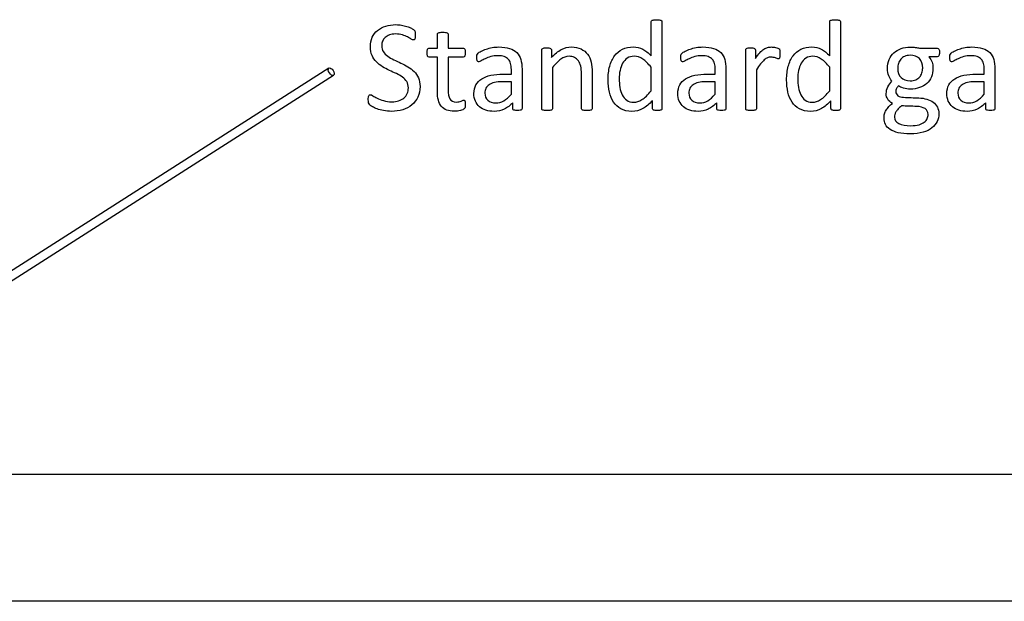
# Model space of a CAD drawing. Header units: inches. Extents: x 0 to 23760, y -13 to 16800.
# Tile 97 of 217: x 4575 to 5739, y 14473 to 15161. Entities that reach past the tile are written whole.
import ezdxf

# ---------------------------------------------------------------- set-up
doc = ezdxf.new("R2010")
doc.units = ezdxf.units.IN
doc.layers.add('254', color=7, linetype='Continuous', true_color=0xffffff)

msp = doc.modelspace()

# ---------------------------------------------------------------- linework, layer by layer
at = {"layer": '254', "color": 2, "linetype": 'Continuous', "lineweight": 25}
for p, q in [((4940.474, 15103.447), (4073.834, 14550.175)), ((4079.215, 14541.746), (4945.855, 15095.018)), ((7397.498, 14623.353), (4240.254, 14623.353)), ((7397.498, 14473.352), (4308.064, 14473.352))]:
    msp.add_line(p, q, dxfattribs=at)
msp.add_ellipse((4943.165, 15099.233), major_axis=(2.691, -4.214), ratio=0.51560685, dxfattribs=at)
for points, knots in [([(4991.385, 15118.327), (4990.058, 15121.212), (4989.424, 15124.703), (4989.424, 15132.897), (4990.15, 15136.601), (4993.203, 15143.111), (4995.323, 15145.835), (5000.676, 15150.266), (5003.878, 15151.939), (5011.322, 15154.248), (5015.332, 15154.825), (5021.853, 15154.825), (5024.074, 15154.618), (5028.546, 15153.873), (5030.624, 15153.353), (5032.615, 15152.718)], [0, 0, 0, 0, 0.16145588, 0.16145588, 0.32752479, 0.32752479, 0.49415622, 0.49415622, 0.66166902, 0.66166902, 0.82918181, 0.82918181, 0.91405496, 0.91405496, 1, 1, 1, 1]), ([(5032.615, 15152.718), (5034.576, 15152.055), (5036.343, 15151.374), (5039.424, 15149.747), (5040.433, 15149.112), (5041.414, 15148.131), (5041.732, 15147.756), (5041.876, 15147.467)], [0, 0, 0, 0, 0.33660186, 0.33660186, 0.66830093, 0.66830093, 1, 1, 1, 1]), ([(5321.276, 15117.981), (5321.276, 15131.387), (5321.276, 15144.794), (5321.276, 15158.575), (5321.362, 15158.922), (5321.564, 15159.239)], [0, 0, 0, 0, 0.97278437, 0.97278437, 1, 1, 1, 1]), ([(5322.603, 15160.018), (5323.094, 15160.191), (5323.758, 15160.36), (5325.344, 15160.595), (5326.354, 15160.682), (5328.864, 15160.682), (5329.931, 15160.591), (5331.576, 15160.364), (5332.211, 15160.191), (5333.134, 15159.845), (5333.48, 15159.585), (5333.711, 15159.239)], [0, 0, 0, 0, 0.20013914, 0.20013914, 0.393276, 0.393276, 0.59090441, 0.59090441, 0.7954522, 0.7954522, 1, 1, 1, 1]), ([(5333.711, 15159.239), (5333.942, 15158.922), (5334.057, 15158.575), (5334.057, 15124.049), (5334.057, 15089.899), (5334.057, 15055.315), (5333.971, 15054.969), (5333.797, 15054.652)], [0, 0, 0, 0, 0.01072902, 0.01072902, 0.98762036, 0.98762036, 1, 1, 1, 1]), ([(5532.297, 15117.981), (5532.297, 15131.387), (5532.297, 15144.794), (5532.297, 15158.575), (5532.384, 15158.922), (5532.586, 15159.239)], [0, 0, 0, 0, 0.97278437, 0.97278437, 1, 1, 1, 1]), ([(5533.624, 15160.018), (5534.115, 15160.191), (5534.779, 15160.36), (5536.365, 15160.595), (5537.375, 15160.682), (5539.885, 15160.682), (5540.952, 15160.591), (5542.597, 15160.364), (5543.232, 15160.191), (5544.155, 15159.845), (5544.501, 15159.585), (5544.732, 15159.239)], [0, 0, 0, 0, 0.20013914, 0.20013914, 0.393276, 0.393276, 0.59090441, 0.59090441, 0.7954522, 0.7954522, 1, 1, 1, 1]), ([(5544.732, 15159.239), (5544.963, 15158.922), (5545.079, 15158.575), (5545.079, 15124.049), (5545.079, 15089.899), (5545.079, 15055.315), (5544.992, 15054.969), (5544.819, 15054.652)], [0, 0, 0, 0, 0.01072902, 0.01072902, 0.98762036, 0.98762036, 1, 1, 1, 1]), ([(5006.879, 15139.735), (5005.552, 15138.523), (5004.552, 15137.048), (5003.215, 15133.676), (5002.868, 15131.888), (5002.868, 15127.214), (5003.545, 15124.827), (5006.071, 15120.808), (5007.806, 15119.054), (5012.043, 15115.961), (5014.467, 15114.577), (5017.179, 15113.278)], [0, 0, 0, 0, 0.15780771, 0.15780771, 0.31329619, 0.31329619, 0.53946126, 0.53946126, 0.76796137, 0.76796137, 1, 1, 1, 1]), ([(5041.472, 15137.081), (5041.184, 15136.85), (5040.866, 15136.735), (5039.943, 15136.735), (5039.048, 15137.11), (5036.625, 15138.552), (5035.159, 15139.372), (5031.662, 15141.149), (5029.611, 15141.948), (5024.853, 15143.457), (5022.17, 15143.832), (5016.429, 15143.832), (5014.005, 15143.457), (5009.908, 15141.957), (5008.206, 15140.976), (5006.879, 15139.735)], [0, 0, 0, 0, 0.10418305, 0.10418305, 0.25645059, 0.25645059, 0.40871812, 0.40871812, 0.56299221, 0.56299221, 0.71557459, 0.71557459, 0.8577873, 0.8577873, 1, 1, 1, 1]), ([(5042.511, 15144.813), (5042.54, 15144.207), (5042.568, 15143.399), (5042.568, 15141.524), (5042.54, 15140.687), (5042.453, 15139.966)], [0, 0, 0, 0, 0.50769231, 0.50769231, 1, 1, 1, 1]), ([(5068.65, 15126.983), (5068.65, 15132.465), (5068.65, 15137.946), (5068.65, 15143.803), (5068.737, 15144.121), (5068.91, 15144.438)], [0, 0, 0, 0, 0.93596059, 0.93596059, 1, 1, 1, 1]), ([(5068.91, 15144.438), (5069.112, 15144.755), (5069.429, 15145.015), (5070.41, 15145.477), (5071.074, 15145.65), (5071.882, 15145.736)], [0, 0, 0, 0, 0.5, 0.5, 1, 1, 1, 1]), ([(5071.882, 15145.736), (5072.69, 15145.852), (5073.728, 15145.909), (5076.238, 15145.909), (5077.306, 15145.852), (5078.114, 15145.736)], [0, 0, 0, 0, 0.49425287, 0.49425287, 1, 1, 1, 1]), ([(5078.114, 15145.736), (5078.922, 15145.65), (5079.585, 15145.477), (5080.508, 15145.015), (5080.826, 15144.755), (5081.23, 15144.121), (5081.345, 15143.803), (5081.345, 15137.946), (5081.345, 15132.465), (5081.345, 15126.983)], [0, 0, 0, 0, 0.05676856, 0.05676856, 0.11353712, 0.11353712, 0.17030568, 0.17030568, 1, 1, 1, 1]), ([(5057.918, 15126.694), (5058.264, 15126.896), (5058.61, 15126.983), (5062.245, 15126.983), (5065.448, 15126.983), (5068.65, 15126.983)], [0, 0, 0, 0, 0.11904762, 0.11904762, 1, 1, 1, 1]), ([(5081.345, 15126.983), (5087.269, 15126.983), (5093.194, 15126.983), (5099.522, 15126.983), (5099.897, 15126.896), (5100.185, 15126.694)], [0, 0, 0, 0, 0.93617021, 0.93617021, 1, 1, 1, 1]), ([(5116.746, 15121.039), (5117.439, 15121.732), (5118.644, 15122.523), (5122.026, 15124.3), (5123.988, 15125.107), (5128.373, 15126.608), (5130.798, 15127.208), (5136.019, 15128.195), (5138.673, 15128.425), (5146.319, 15128.425), (5150.531, 15127.877), (5157.514, 15125.627), (5160.341, 15123.953), (5162.505, 15121.789)], [0, 0, 0, 0, 0.12819717, 0.12819717, 0.25811676, 0.25811676, 0.38803636, 0.38803636, 0.51657666, 0.51657666, 0.75828833, 0.75828833, 1, 1, 1, 1]), ([(5192.193, 15126.002), (5192.338, 15126.29), (5192.655, 15126.55), (5193.578, 15127.012), (5194.155, 15127.156), (5195.598, 15127.329), (5196.55, 15127.358), (5198.858, 15127.358), (5199.81, 15127.326), (5201.282, 15127.156), (5201.859, 15127.012), (5202.263, 15126.781)], [0, 0, 0, 0, 0.20243087, 0.20243087, 0.40486175, 0.40486175, 0.60729262, 0.60729262, 0.79984882, 0.79984882, 1, 1, 1, 1]), ([(5203.417, 15115.817), (5207.312, 15120.174), (5211.2, 15123.388), (5218.968, 15127.416), (5222.863, 15128.425), (5231.432, 15128.425), (5235.327, 15127.646), (5241.616, 15124.53), (5244.179, 15122.421), (5248.079, 15117.202), (5249.491, 15114.15), (5251.166, 15107.104), (5251.599, 15102.892), (5251.599, 15083.907), (5251.599, 15069.828), (5251.599, 15055.315), (5251.484, 15054.969), (5251.282, 15054.709)], [0, 0, 0, 0, 0.09761339, 0.09761339, 0.19579953, 0.19579953, 0.31046947, 0.31046947, 0.42513941, 0.42513941, 0.54123961, 0.54123961, 0.65712262, 0.65712262, 0.98977503, 0.98977503, 1, 1, 1, 1]), ([(5322.747, 15064.894), (5319.112, 15060.941), (5315.32, 15057.876), (5307.485, 15053.44), (5303.186, 15052.343), (5293.434, 15052.343), (5289.112, 15053.334), (5281.922, 15057.277), (5279.015, 15059.965), (5274.536, 15066.683), (5272.899, 15070.602), (5270.872, 15079.695), (5270.353, 15084.484), (5270.353, 15095.448), (5271.014, 15100.836), (5273.555, 15110.422), (5275.459, 15114.519), (5280.48, 15121.27), (5283.596, 15123.896), (5291.039, 15127.531), (5295.338, 15128.425), (5304.253, 15128.425), (5307.941, 15127.549), (5314.669, 15124.011), (5317.987, 15121.414), (5321.276, 15117.981)], [0, 0, 0, 0, 0.07367808, 0.07367808, 0.14758801, 0.14758801, 0.22788521, 0.22788521, 0.30741859, 0.30741859, 0.38774398, 0.38774398, 0.46747682, 0.46747682, 0.56187317, 0.56187317, 0.65612741, 0.65612741, 0.75038165, 0.75038165, 0.84463589, 0.84463589, 0.92271632, 0.92271632, 1, 1, 1, 1]), ([(5357.773, 15121.039), (5358.466, 15121.732), (5359.671, 15122.523), (5363.053, 15124.3), (5365.015, 15125.107), (5369.4, 15126.608), (5371.825, 15127.208), (5377.046, 15128.195), (5379.701, 15128.425), (5387.346, 15128.425), (5391.559, 15127.877), (5398.541, 15125.627), (5401.368, 15123.953), (5403.532, 15121.789)], [0, 0, 0, 0, 0.12819717, 0.12819717, 0.25811676, 0.25811676, 0.38803636, 0.38803636, 0.51657666, 0.51657666, 0.75828833, 0.75828833, 1, 1, 1, 1]), ([(5433.22, 15126.002), (5433.365, 15126.29), (5433.682, 15126.55), (5434.605, 15127.012), (5435.182, 15127.156), (5436.625, 15127.329), (5437.577, 15127.358), (5439.885, 15127.358), (5440.837, 15127.326), (5442.309, 15127.156), (5442.886, 15127.012), (5443.29, 15126.781)], [0, 0, 0, 0, 0.20243087, 0.20243087, 0.40486175, 0.40486175, 0.60729262, 0.60729262, 0.79984882, 0.79984882, 1, 1, 1, 1]), ([(5458.956, 15127.848), (5460.428, 15128.252), (5461.899, 15128.425), (5464.034, 15128.425), (5464.813, 15128.396), (5465.65, 15128.31)], [0, 0, 0, 0, 0.68918919, 0.68918919, 1, 1, 1, 1]), ([(5465.65, 15128.31), (5466.486, 15128.252), (5467.381, 15128.108), (5469.227, 15127.704), (5470.064, 15127.473), (5470.814, 15127.214)], [0, 0, 0, 0, 0.5, 0.5, 1, 1, 1, 1]), ([(5533.769, 15064.894), (5530.133, 15060.941), (5526.341, 15057.876), (5518.506, 15053.44), (5514.207, 15052.343), (5504.455, 15052.343), (5500.133, 15053.334), (5492.943, 15057.277), (5490.036, 15059.965), (5485.557, 15066.683), (5483.92, 15070.602), (5481.893, 15079.695), (5481.374, 15084.484), (5481.374, 15095.448), (5482.036, 15100.836), (5484.576, 15110.422), (5486.481, 15114.519), (5491.501, 15121.27), (5494.617, 15123.896), (5502.061, 15127.531), (5506.36, 15128.425), (5515.275, 15128.425), (5518.962, 15127.549), (5525.69, 15124.011), (5529.008, 15121.414), (5532.297, 15117.981)], [0, 0, 0, 0, 0.07367808, 0.07367808, 0.14758801, 0.14758801, 0.22788521, 0.22788521, 0.30741859, 0.30741859, 0.38774398, 0.38774398, 0.46747682, 0.46747682, 0.56187317, 0.56187317, 0.65612741, 0.65612741, 0.75038165, 0.75038165, 0.84463589, 0.84463589, 0.92271632, 0.92271632, 1, 1, 1, 1]), ([(5602.638, 15113.653), (5603.965, 15116.798), (5605.825, 15119.409), (5610.514, 15123.751), (5613.367, 15125.405), (5619.978, 15127.704), (5623.584, 15128.281), (5629.585, 15128.281), (5631.547, 15128.166), (5635.182, 15127.704), (5636.885, 15127.387), (5638.471, 15126.983)], [0, 0, 0, 0, 0.2452643, 0.2452643, 0.48890455, 0.48890455, 0.73444863, 0.73444863, 0.86722431, 0.86722431, 1, 1, 1, 1]), ([(5638.471, 15126.983), (5645.454, 15126.983), (5652.436, 15126.983), (5660.283, 15126.983), (5660.918, 15126.55), (5661.38, 15125.713)], [0, 0, 0, 0, 0.88970588, 0.88970588, 1, 1, 1, 1]), ([(5675.69, 15121.039), (5676.383, 15121.732), (5677.588, 15122.523), (5680.97, 15124.3), (5682.932, 15125.107), (5687.317, 15126.608), (5689.742, 15127.208), (5694.963, 15128.195), (5697.617, 15128.425), (5705.263, 15128.425), (5709.476, 15127.877), (5716.458, 15125.627), (5719.285, 15123.953), (5721.449, 15121.789)], [0, 0, 0, 0, 0.12819717, 0.12819717, 0.25811676, 0.25811676, 0.38803636, 0.38803636, 0.51657666, 0.51657666, 0.75828833, 0.75828833, 1, 1, 1, 1]), ([(5020.151, 15096.919), (5017.467, 15098.189), (5014.704, 15099.471), (5009.072, 15102.084), (5006.289, 15103.505), (5000.993, 15106.729), (4998.598, 15108.575), (4994.386, 15112.903), (4992.684, 15115.413), (4991.385, 15118.327)], [0, 0, 0, 0, 0.25171863, 0.25171863, 0.50034698, 0.50034698, 0.75017349, 0.75017349, 1, 1, 1, 1]), ([(5068.65, 15116.423), (5065.419, 15116.423), (5062.188, 15116.423), (5058.177, 15116.423), (5057.571, 15116.856), (5056.648, 15118.471), (5056.417, 15119.828), (5056.417, 15122.655), (5056.475, 15123.463), (5056.619, 15124.126)], [0, 0, 0, 0, 0.62103622, 0.62103622, 0.7707503, 0.7707503, 0.92046439, 0.92046439, 1, 1, 1, 1]), ([(5069.776, 15065.557), (5069.025, 15068.5), (5068.65, 15071.963), (5068.65, 15089.456), (5068.65, 15102.94), (5068.65, 15116.423)], [0, 0, 0, 0, 0.22924684, 0.22924684, 1, 1, 1, 1]), ([(5101.512, 15124.126), (5101.599, 15123.463), (5101.657, 15122.655), (5101.657, 15119.828), (5101.426, 15118.471), (5100.503, 15116.856), (5099.897, 15116.423), (5093.194, 15116.423), (5087.269, 15116.423), (5081.345, 15116.423)], [0, 0, 0, 0, 0.05241122, 0.05241122, 0.15106764, 0.15106764, 0.24972405, 0.24972405, 1, 1, 1, 1]), ([(5081.345, 15116.423), (5081.345, 15103.555), (5081.345, 15090.687), (5081.345, 15073.059), (5082.025, 15069.445), (5084.865, 15064.577), (5087.404, 15063.365), (5092.222, 15063.365), (5093.261, 15063.48), (5095.107, 15063.942), (5095.944, 15064.173), (5096.665, 15064.432)], [0, 0, 0, 0, 0.50625479, 0.50625479, 0.69354636, 0.69354636, 0.87918655, 0.87918655, 0.93959327, 0.93959327, 1, 1, 1, 1]), ([(5116.631, 15111.287), (5116.342, 15111.489), (5116.054, 15111.807), (5115.592, 15112.615), (5115.443, 15113.133), (5115.217, 15114.432), (5115.188, 15115.125), (5115.188, 15117.173), (5115.275, 15118.183), (5115.621, 15119.683), (5116.054, 15120.376), (5116.746, 15121.039)], [0, 0, 0, 0, 0.15511578, 0.15511578, 0.31023157, 0.31023157, 0.4721772, 0.4721772, 0.7360886, 0.7360886, 1, 1, 1, 1]), ([(5155.177, 15108.893), (5154.628, 15110.941), (5153.706, 15112.645), (5151.195, 15115.384), (5149.576, 15116.385), (5145.569, 15117.779), (5143.117, 15118.125), (5137.058, 15118.125), (5134.265, 15117.731), (5129.268, 15116.279), (5127.104, 15115.442), (5123.353, 15113.653), (5121.795, 15112.845), (5119.256, 15111.345), (5118.333, 15110.97), (5117.294, 15110.97), (5116.948, 15111.085), (5116.631, 15111.287)], [0, 0, 0, 0, 0.12477928, 0.12477928, 0.25232602, 0.25232602, 0.37824357, 0.37824357, 0.51156803, 0.51156803, 0.64306895, 0.64306895, 0.77456986, 0.77456986, 0.90607078, 0.90607078, 1, 1, 1, 1]), ([(5162.505, 15121.789), (5164.64, 15119.597), (5166.198, 15116.885), (5168.16, 15110.422), (5168.65, 15106.671), (5168.65, 15086.802), (5168.65, 15071.232), (5168.65, 15055.055), (5168.448, 15054.594), (5168.044, 15054.276)], [0, 0, 0, 0, 0.17352484, 0.17352484, 0.34704969, 0.34704969, 0.97554348, 0.97554348, 1, 1, 1, 1]), ([(5192.222, 15054.709), (5192.049, 15054.969), (5191.963, 15055.315), (5191.963, 15078.82), (5191.963, 15101.891), (5191.963, 15125.396), (5192.049, 15125.742), (5192.193, 15126.002)], [0, 0, 0, 0, 0.01807955, 0.01807955, 0.98192045, 0.98192045, 1, 1, 1, 1]), ([(5203.157, 15126.002), (5203.33, 15125.742), (5203.417, 15125.396), (5203.417, 15121.914), (5203.417, 15118.866), (5203.417, 15115.817)], [0, 0, 0, 0, 0.12430939, 0.12430939, 1, 1, 1, 1]), ([(5239.193, 15054.709), (5238.991, 15054.969), (5238.904, 15055.315), (5238.904, 15069.26), (5238.904, 15082.772), (5238.904, 15100.237), (5238.607, 15103.416), (5237.346, 15108.229), (5236.439, 15110.297), (5234.086, 15113.798), (5232.563, 15115.136), (5228.835, 15116.971), (5226.671, 15117.433), (5221.016, 15117.433), (5217.852, 15116.294), (5211.466, 15111.807), (5208.148, 15108.489), (5204.657, 15104.132)], [0, 0, 0, 0, 0.01065942, 0.01065942, 0.34347009, 0.34347009, 0.44082609, 0.44082609, 0.53956685, 0.53956685, 0.63943238, 0.63943238, 0.74054816, 0.74054816, 0.8698823, 0.8698823, 1, 1, 1, 1]), ([(5311.322, 15114.173), (5308.119, 15116.394), (5304.773, 15117.519), (5298.05, 15117.519), (5295.305, 15116.747), (5290.78, 15113.653), (5288.962, 15111.634), (5286.134, 15106.613), (5285.097, 15103.763), (5283.826, 15097.41), (5283.509, 15094.178), (5283.509, 15087.398), (5283.773, 15083.994), (5284.865, 15077.329), (5285.777, 15074.352), (5288.471, 15069.193), (5290.235, 15067.121), (5294.646, 15063.971), (5297.415, 15063.192), (5302.436, 15063.192), (5304.054, 15063.415), (5307.196, 15064.346), (5308.783, 15065.125), (5312.072, 15067.26), (5313.789, 15068.689), (5317.381, 15072.107), (5319.285, 15074.213), (5321.276, 15076.752)], [0, 0, 0, 0, 0.0919328, 0.0919328, 0.17702763, 0.17702763, 0.26337629, 0.26337629, 0.34972495, 0.34972495, 0.43591964, 0.43591964, 0.52740698, 0.52740698, 0.61966882, 0.61966882, 0.71317243, 0.71317243, 0.8080748, 0.8080748, 0.85676385, 0.85676385, 0.9046373, 0.9046373, 0.95251075, 0.95251075, 1, 1, 1, 1]), ([(5357.658, 15111.287), (5357.369, 15111.489), (5357.081, 15111.807), (5356.619, 15112.615), (5356.47, 15113.133), (5356.244, 15114.432), (5356.215, 15115.125), (5356.215, 15117.173), (5356.302, 15118.183), (5356.648, 15119.683), (5357.081, 15120.376), (5357.773, 15121.039)], [0, 0, 0, 0, 0.15511578, 0.15511578, 0.31023157, 0.31023157, 0.4721772, 0.4721772, 0.7360886, 0.7360886, 1, 1, 1, 1]), ([(5396.204, 15108.893), (5395.656, 15110.941), (5394.734, 15112.645), (5392.222, 15115.384), (5390.603, 15116.385), (5386.596, 15117.779), (5384.144, 15118.125), (5378.085, 15118.125), (5375.292, 15117.731), (5370.295, 15116.279), (5368.131, 15115.442), (5364.38, 15113.653), (5362.822, 15112.845), (5360.283, 15111.345), (5359.36, 15110.97), (5358.321, 15110.97), (5357.975, 15111.085), (5357.658, 15111.287)], [0, 0, 0, 0, 0.12477928, 0.12477928, 0.25232602, 0.25232602, 0.37824357, 0.37824357, 0.51156803, 0.51156803, 0.64306895, 0.64306895, 0.77456986, 0.77456986, 0.90607078, 0.90607078, 1, 1, 1, 1]), ([(5403.532, 15121.789), (5405.667, 15119.597), (5407.225, 15116.885), (5409.187, 15110.422), (5409.677, 15106.671), (5409.677, 15086.802), (5409.677, 15071.232), (5409.677, 15055.055), (5409.476, 15054.594), (5409.072, 15054.276)], [0, 0, 0, 0, 0.17352484, 0.17352484, 0.34704969, 0.34704969, 0.97554348, 0.97554348, 1, 1, 1, 1]), ([(5433.249, 15054.709), (5433.076, 15054.969), (5432.99, 15055.315), (5432.99, 15078.82), (5432.99, 15101.891), (5432.99, 15125.396), (5433.076, 15125.742), (5433.22, 15126.002)], [0, 0, 0, 0, 0.01807955, 0.01807955, 0.98192045, 0.98192045, 1, 1, 1, 1]), ([(5444.184, 15126.002), (5444.357, 15125.742), (5444.444, 15125.396), (5444.444, 15121.607), (5444.444, 15118.25), (5444.444, 15114.894)], [0, 0, 0, 0, 0.1142132, 0.1142132, 1, 1, 1, 1]), ([(5444.444, 15114.894), (5446.348, 15117.664), (5448.138, 15119.913), (5451.455, 15123.405), (5453.042, 15124.79), (5454.542, 15125.771)], [0, 0, 0, 0, 0.50423455, 0.50423455, 1, 1, 1, 1]), ([(5468.044, 15115.471), (5467.294, 15115.702), (5466.458, 15115.933), (5464.611, 15116.336), (5463.601, 15116.423), (5461.264, 15116.423), (5459.99, 15116.203), (5457.542, 15115.154), (5456.244, 15114.317), (5453.532, 15111.951), (5452.089, 15110.393), (5450.618, 15108.431)], [0, 0, 0, 0, 0.18114017, 0.18114017, 0.36228033, 0.36228033, 0.57769026, 0.57769026, 0.78884513, 0.78884513, 1, 1, 1, 1]), ([(5473.065, 15115.788), (5472.92, 15115.355), (5472.718, 15115.009), (5472.257, 15114.548), (5471.939, 15114.432), (5471.132, 15114.432), (5470.612, 15114.548), (5470.035, 15114.778)], [0, 0, 0, 0, 0.33333333, 0.33333333, 0.66666667, 0.66666667, 1, 1, 1, 1]), ([(5473.007, 15125.713), (5473.094, 15125.482), (5473.18, 15125.165), (5473.353, 15124.473), (5473.382, 15123.924), (5473.44, 15122.54), (5473.469, 15121.616), (5473.469, 15119.308), (5473.44, 15118.356), (5473.382, 15117.577)], [0, 0, 0, 0, 0.25308642, 0.25308642, 0.50617284, 0.50617284, 0.75925926, 0.75925926, 1, 1, 1, 1]), ([(5522.343, 15114.173), (5519.141, 15116.394), (5515.794, 15117.519), (5509.072, 15117.519), (5506.326, 15116.747), (5501.801, 15113.653), (5499.983, 15111.634), (5497.156, 15106.613), (5496.118, 15103.763), (5494.848, 15097.41), (5494.53, 15094.178), (5494.53, 15087.398), (5494.795, 15083.994), (5495.886, 15077.329), (5496.799, 15074.352), (5499.493, 15069.193), (5501.257, 15067.121), (5505.667, 15063.971), (5508.437, 15063.192), (5513.457, 15063.192), (5515.075, 15063.415), (5518.218, 15064.346), (5519.804, 15065.125), (5523.094, 15067.26), (5524.81, 15068.689), (5528.402, 15072.107), (5530.306, 15074.213), (5532.297, 15076.752)], [0, 0, 0, 0, 0.0919328, 0.0919328, 0.17702763, 0.17702763, 0.26337629, 0.26337629, 0.34972495, 0.34972495, 0.43591964, 0.43591964, 0.52740698, 0.52740698, 0.61966882, 0.61966882, 0.71317243, 0.71317243, 0.8080748, 0.8080748, 0.85676385, 0.85676385, 0.9046373, 0.9046373, 0.95251075, 0.95251075, 1, 1, 1, 1]), ([(5649.493, 15116.74), (5651.282, 15114.894), (5652.522, 15112.845), (5653.965, 15108.402), (5654.34, 15106.065), (5654.34, 15099.66), (5653.691, 15096.105), (5651.109, 15089.966), (5649.278, 15087.384), (5644.53, 15083.099), (5641.677, 15081.475), (5635.125, 15079.233), (5631.489, 15078.656), (5624.651, 15078.656), (5621.968, 15079.031), (5616.89, 15080.531), (5614.928, 15081.455), (5613.544, 15082.58)], [0, 0, 0, 0, 0.08978402, 0.08978402, 0.17956805, 0.17956805, 0.32992924, 0.32992924, 0.48200437, 0.48200437, 0.63306143, 0.63306143, 0.78531355, 0.78531355, 0.89265678, 0.89265678, 1, 1, 1, 1]), ([(5620.814, 15117.346), (5618.997, 15116.538), (5617.496, 15115.413), (5615.073, 15112.528), (5614.178, 15110.883), (5613.601, 15109.008)], [0, 0, 0, 0, 0.5, 0.5, 1, 1, 1, 1]), ([(5638.298, 15114.634), (5635.702, 15117.26), (5632.009, 15118.587), (5624.796, 15118.587), (5622.632, 15118.183), (5620.814, 15117.346)], [0, 0, 0, 0, 0.66, 0.66, 1, 1, 1, 1]), ([(5661.293, 15117.923), (5660.803, 15117.144), (5660.168, 15116.74), (5656.109, 15116.74), (5652.801, 15116.74), (5649.493, 15116.74)], [0, 0, 0, 0, 0.18483412, 0.18483412, 1, 1, 1, 1]), ([(5661.38, 15125.713), (5661.812, 15124.848), (5662.014, 15123.578), (5662.014, 15120.029), (5661.784, 15118.731), (5661.293, 15117.923)], [0, 0, 0, 0, 0.49593496, 0.49593496, 1, 1, 1, 1]), ([(5675.575, 15111.287), (5675.286, 15111.489), (5674.998, 15111.807), (5674.536, 15112.615), (5674.387, 15113.133), (5674.161, 15114.432), (5674.132, 15115.125), (5674.132, 15117.173), (5674.219, 15118.183), (5674.565, 15119.683), (5674.998, 15120.376), (5675.69, 15121.039)], [0, 0, 0, 0, 0.15511578, 0.15511578, 0.31023157, 0.31023157, 0.4721772, 0.4721772, 0.7360886, 0.7360886, 1, 1, 1, 1]), ([(5714.121, 15108.893), (5713.572, 15110.941), (5712.65, 15112.645), (5710.139, 15115.384), (5708.52, 15116.385), (5704.513, 15117.779), (5702.061, 15118.125), (5696.002, 15118.125), (5693.209, 15117.731), (5688.212, 15116.279), (5686.048, 15115.442), (5682.297, 15113.653), (5680.739, 15112.845), (5678.2, 15111.345), (5677.277, 15110.97), (5676.238, 15110.97), (5675.892, 15111.085), (5675.575, 15111.287)], [0, 0, 0, 0, 0.12477928, 0.12477928, 0.25232602, 0.25232602, 0.37824357, 0.37824357, 0.51156803, 0.51156803, 0.64306895, 0.64306895, 0.77456986, 0.77456986, 0.90607078, 0.90607078, 1, 1, 1, 1]), ([(5721.449, 15121.789), (5723.584, 15119.597), (5725.142, 15116.885), (5727.104, 15110.422), (5727.594, 15106.671), (5727.594, 15086.802), (5727.594, 15071.232), (5727.594, 15055.055), (5727.392, 15054.594), (5726.988, 15054.276)], [0, 0, 0, 0, 0.17352484, 0.17352484, 0.34704969, 0.34704969, 0.97554348, 0.97554348, 1, 1, 1, 1]), ([(5025.488, 15109.383), (5028.316, 15108.085), (5031.085, 15106.642), (5036.51, 15103.526), (5038.933, 15101.68), (5043.203, 15097.41), (5044.945, 15094.904), (5047.531, 15089.1), (5048.194, 15085.696), (5048.194, 15077.069), (5047.329, 15072.915), (5045.627, 15069.279)], [0, 0, 0, 0, 0.19228379, 0.19228379, 0.38456758, 0.38456758, 0.57685136, 0.57685136, 0.77073552, 0.77073552, 1, 1, 1, 1]), ([(5156.042, 15096.429), (5156.042, 15098.227), (5156.042, 15100.026), (5156.042, 15104.478), (5155.754, 15106.844), (5155.177, 15108.893)], [0, 0, 0, 0, 0.40388769, 0.40388769, 1, 1, 1, 1]), ([(5204.657, 15104.132), (5204.657, 15088.004), (5204.657, 15071.876), (5204.657, 15055.315), (5204.542, 15054.969), (5204.34, 15054.709)], [0, 0, 0, 0, 0.9738676, 0.9738676, 1, 1, 1, 1]), ([(5397.069, 15096.429), (5397.069, 15098.227), (5397.069, 15100.026), (5397.069, 15104.478), (5396.781, 15106.844), (5396.204, 15108.893)], [0, 0, 0, 0, 0.40388769, 0.40388769, 1, 1, 1, 1]), ([(5605.782, 15087.975), (5604.196, 15089.879), (5602.916, 15092.011), (5601.08, 15096.775), (5600.618, 15099.66), (5600.618, 15106.989), (5601.282, 15110.537), (5602.638, 15113.653)], [0, 0, 0, 0, 0.31492674, 0.31492674, 0.63318912, 0.63318912, 1, 1, 1, 1]), ([(5613.601, 15109.008), (5612.995, 15107.133), (5612.707, 15105.171), (5612.707, 15098.564), (5614.005, 15094.957), (5616.602, 15092.361)], [0, 0, 0, 0, 0.31004367, 0.31004367, 1, 1, 1, 1]), ([(5641.299, 15097.814), (5641.876, 15099.66), (5642.164, 15101.593), (5642.164, 15108.316), (5640.866, 15111.98), (5638.298, 15114.634)], [0, 0, 0, 0, 0.29613734, 0.29613734, 1, 1, 1, 1]), ([(5714.986, 15096.429), (5714.986, 15098.227), (5714.986, 15100.026), (5714.986, 15104.478), (5714.698, 15106.844), (5714.121, 15108.893)], [0, 0, 0, 0, 0.40388769, 0.40388769, 1, 1, 1, 1]), ([(4997.502, 15067.894), (4999.551, 15066.856), (5002.032, 15065.904), (5007.802, 15064.115), (5011.149, 15063.653), (5017.842, 15063.653), (5020.474, 15064.04), (5025.229, 15065.586), (5027.274, 15066.686), (5030.71, 15069.481), (5032.027, 15071.217), (5033.884, 15075.338), (5034.346, 15077.646), (5034.346, 15083.099), (5033.704, 15085.489), (5031.143, 15089.504), (5029.441, 15091.264), (5027.335, 15092.765)], [0, 0, 0, 0, 0.15105281, 0.15105281, 0.30210562, 0.30210562, 0.41653956, 0.41653956, 0.53264686, 0.53264686, 0.64664542, 0.64664542, 0.75932336, 0.75932336, 0.88066884, 0.88066884, 1, 1, 1, 1]), ([(5125.921, 15053.786), (5122.949, 15054.709), (5120.439, 15056.094), (5116.285, 15059.672), (5114.68, 15061.898), (5112.361, 15067.115), (5111.784, 15070.087), (5111.784, 15077.329), (5112.579, 15080.711), (5115.765, 15086.446), (5118.044, 15088.841), (5123.988, 15092.649), (5127.652, 15094.063), (5136.25, 15095.967), (5141.097, 15096.429), (5149.676, 15096.429), (5152.859, 15096.429), (5156.042, 15096.429)], [0, 0, 0, 0, 0.12118666, 0.12118666, 0.24237333, 0.24237333, 0.36244491, 0.36244491, 0.50218339, 0.50218339, 0.64085028, 0.64085028, 0.77951717, 0.77951717, 0.91818406, 0.91818406, 1, 1, 1, 1]), ([(5366.948, 15053.786), (5363.976, 15054.709), (5361.466, 15056.094), (5357.312, 15059.672), (5355.707, 15061.898), (5353.388, 15067.115), (5352.811, 15070.087), (5352.811, 15077.329), (5353.606, 15080.711), (5356.792, 15086.446), (5359.072, 15088.841), (5365.015, 15092.649), (5368.679, 15094.063), (5377.277, 15095.967), (5382.124, 15096.429), (5390.703, 15096.429), (5393.886, 15096.429), (5397.069, 15096.429)], [0, 0, 0, 0, 0.12118666, 0.12118666, 0.24237333, 0.24237333, 0.36244491, 0.36244491, 0.50218339, 0.50218339, 0.64085028, 0.64085028, 0.77951717, 0.77951717, 0.91818406, 0.91818406, 1, 1, 1, 1]), ([(5445.684, 15101.276), (5445.684, 15086.1), (5445.684, 15070.924), (5445.684, 15055.315), (5445.569, 15054.969), (5445.367, 15054.709)], [0, 0, 0, 0, 0.97227357, 0.97227357, 1, 1, 1, 1]), ([(5616.602, 15092.361), (5619.17, 15089.735), (5622.805, 15088.437), (5629.989, 15088.437), (5632.182, 15088.841), (5634.028, 15089.62)], [0, 0, 0, 0, 0.65060241, 0.65060241, 1, 1, 1, 1]), ([(5684.865, 15053.786), (5681.893, 15054.709), (5679.383, 15056.094), (5675.229, 15059.672), (5673.624, 15061.898), (5671.305, 15067.115), (5670.728, 15070.087), (5670.728, 15077.329), (5671.523, 15080.711), (5674.709, 15086.446), (5676.988, 15088.841), (5682.932, 15092.649), (5686.596, 15094.063), (5695.194, 15095.967), (5700.041, 15096.429), (5708.62, 15096.429), (5711.803, 15096.429), (5714.986, 15096.429)], [0, 0, 0, 0, 0.12118666, 0.12118666, 0.24237333, 0.24237333, 0.36244491, 0.36244491, 0.50218339, 0.50218339, 0.64085028, 0.64085028, 0.77951717, 0.77951717, 0.91818406, 0.91818406, 1, 1, 1, 1]), ([(5136.106, 15086.388), (5133.538, 15085.811), (5131.412, 15084.904), (5128.027, 15082.609), (5126.787, 15081.224), (5125.979, 15079.637)], [0, 0, 0, 0, 0.497088, 0.497088, 1, 1, 1, 1]), ([(5377.133, 15086.388), (5374.565, 15085.811), (5372.439, 15084.904), (5369.054, 15082.609), (5367.814, 15081.224), (5367.006, 15079.637)], [0, 0, 0, 0, 0.497088, 0.497088, 1, 1, 1, 1]), ([(5606.475, 15061.807), (5603.965, 15063.105), (5602.097, 15064.726), (5599.695, 15068.616), (5599.089, 15070.722), (5599.089, 15076.088), (5599.724, 15078.887), (5601.022, 15081.339)], [0, 0, 0, 0, 0.2918535, 0.2918535, 0.58881816, 0.58881816, 1, 1, 1, 1]), ([(5695.05, 15086.388), (5692.482, 15085.811), (5690.356, 15084.904), (5686.971, 15082.609), (5685.731, 15081.224), (5684.923, 15079.637)], [0, 0, 0, 0, 0.497088, 0.497088, 1, 1, 1, 1]), ([(4991.847, 15057.825), (4990.318, 15058.691), (4989.279, 15059.411), (4988.096, 15060.653), (4987.664, 15061.432), (4987.087, 15063.336), (4986.942, 15064.605), (4986.942, 15067.317), (4987, 15068.27), (4987.115, 15069.02)], [0, 0, 0, 0, 0.27908354, 0.27908354, 0.54519365, 0.54519365, 0.81130375, 0.81130375, 1, 1, 1, 1]), ([(4987.115, 15069.02), (4987.202, 15069.741), (4987.375, 15070.347), (4987.779, 15071.27), (4988.039, 15071.587), (4988.327, 15071.789)], [0, 0, 0, 0, 0.5, 0.5, 1, 1, 1, 1]), ([(4988.327, 15071.789), (4988.645, 15071.963), (4988.991, 15072.049), (4990.145, 15072.049), (4991.155, 15071.616), (4992.453, 15070.751)], [0, 0, 0, 0, 0.375, 0.375, 1, 1, 1, 1]), ([(5045.627, 15069.279), (5043.896, 15065.644), (5041.513, 15062.543), (5035.413, 15057.479), (5031.799, 15055.572), (5023.555, 15052.978), (5019.112, 15052.343), (5011.005, 15052.343), (5007.922, 15052.654), (5002.234, 15053.757), (4999.701, 15054.466), (4995.223, 15056.094), (4993.347, 15056.931), (4991.847, 15057.825)], [0, 0, 0, 0, 0.19565458, 0.19565458, 0.39240585, 0.39240585, 0.58954786, 0.58954786, 0.72814467, 0.72814467, 0.86512889, 0.86512889, 1, 1, 1, 1]), ([(5125.979, 15079.637), (5125.2, 15078.021), (5124.796, 15076.146), (5124.796, 15070.462), (5125.95, 15067.606), (5130.508, 15063.336), (5133.682, 15062.268), (5141.126, 15062.268), (5144.226, 15063.113), (5149.926, 15066.51), (5152.897, 15069.106), (5156.042, 15072.597)], [0, 0, 0, 0, 0.14014672, 0.14014672, 0.37820415, 0.37820415, 0.61626159, 0.61626159, 0.80770639, 0.80770639, 1, 1, 1, 1]), ([(5367.006, 15079.637), (5366.227, 15078.021), (5365.823, 15076.146), (5365.823, 15070.462), (5366.977, 15067.606), (5371.536, 15063.336), (5374.709, 15062.268), (5382.153, 15062.268), (5385.253, 15063.113), (5390.953, 15066.51), (5393.924, 15069.106), (5397.069, 15072.597)], [0, 0, 0, 0, 0.14014672, 0.14014672, 0.37820415, 0.37820415, 0.61626159, 0.61626159, 0.80770639, 0.80770639, 1, 1, 1, 1]), ([(5611.293, 15079.435), (5610.687, 15078.252), (5610.399, 15076.896), (5610.399, 15073.549), (5611.245, 15072.092), (5614.553, 15069.712), (5616.775, 15069.077), (5625.575, 15068.712), (5631.603, 15068.415), (5641.068, 15068.096), (5644.215, 15067.614), (5649.954, 15065.933), (5652.475, 15064.735), (5656.648, 15061.605), (5658.293, 15059.672), (5660.658, 15055.113), (5661.264, 15052.459), (5661.264, 15046.256), (5660.583, 15043.221), (5657.918, 15037.485), (5655.855, 15034.963), (5650.387, 15030.589), (5646.894, 15028.895), (5638.385, 15026.348), (5633.336, 15025.742), (5621.968, 15025.742), (5617.208, 15026.204), (5609.36, 15028.108), (5606.129, 15029.406), (5601.109, 15032.695), (5599.302, 15034.634), (5597.04, 15039.216), (5596.463, 15041.668), (5596.463, 15046.054), (5596.665, 15047.669), (5597.098, 15049.285)], [0, 0, 0, 0, 0.04116986, 0.04116986, 0.09010762, 0.09010762, 0.13848441, 0.13848441, 0.24380382, 0.24380382, 0.30375273, 0.30375273, 0.36314886, 0.36314886, 0.4220204, 0.4220204, 0.48089194, 0.48089194, 0.54256688, 0.54256688, 0.60373324, 0.60373324, 0.66521401, 0.66521401, 0.72631322, 0.72631322, 0.78557944, 0.78557944, 0.84484567, 0.84484567, 0.9041119, 0.9041119, 0.96278028, 0.96278028, 1, 1, 1, 1]), ([(5684.923, 15079.637), (5684.144, 15078.021), (5683.74, 15076.146), (5683.74, 15070.462), (5684.894, 15067.606), (5689.452, 15063.336), (5692.626, 15062.268), (5700.07, 15062.268), (5703.17, 15063.113), (5708.87, 15066.51), (5711.841, 15069.106), (5714.986, 15072.597)], [0, 0, 0, 0, 0.14014672, 0.14014672, 0.37820415, 0.37820415, 0.61626159, 0.61626159, 0.80770639, 0.80770639, 1, 1, 1, 1]), ([(5092.424, 15052.747), (5091.241, 15052.574), (5090.058, 15052.516), (5085.298, 15052.516), (5082.211, 15052.978), (5077.075, 15054.882), (5074.984, 15056.313), (5071.709, 15060.162), (5070.497, 15062.586), (5069.776, 15065.557)], [0, 0, 0, 0, 0.09901478, 0.09901478, 0.39847412, 0.39847412, 0.69793346, 0.69793346, 1, 1, 1, 1]), ([(5098.512, 15065.154), (5099.002, 15065.384), (5099.464, 15065.5), (5100.128, 15065.5), (5100.387, 15065.442), (5100.618, 15065.327)], [0, 0, 0, 0, 0.65217391, 0.65217391, 1, 1, 1, 1]), ([(5101.512, 15063.134), (5101.599, 15062.499), (5101.657, 15061.749), (5101.657, 15059.325), (5101.541, 15058.143), (5101.339, 15057.277)], [0, 0, 0, 0, 0.38095238, 0.38095238, 1, 1, 1, 1]), ([(5157.716, 15062.586), (5154.686, 15059.354), (5151.305, 15056.856), (5143.896, 15053.238), (5139.943, 15052.343), (5132.153, 15052.343), (5128.864, 15052.834), (5125.921, 15053.786)], [0, 0, 0, 0, 0.34570716, 0.34570716, 0.69466334, 0.69466334, 1, 1, 1, 1]), ([(5158.264, 15054.276), (5157.889, 15054.594), (5157.716, 15055.055), (5157.716, 15057.969), (5157.716, 15060.278), (5157.716, 15062.586)], [0, 0, 0, 0, 0.20792079, 0.20792079, 1, 1, 1, 1]), ([(5323.065, 15054.652), (5322.834, 15054.969), (5322.747, 15055.315), (5322.747, 15058.797), (5322.747, 15061.845), (5322.747, 15064.894)], [0, 0, 0, 0, 0.12430939, 0.12430939, 1, 1, 1, 1]), ([(5398.743, 15062.586), (5395.713, 15059.354), (5392.332, 15056.856), (5384.923, 15053.238), (5380.97, 15052.343), (5373.18, 15052.343), (5369.891, 15052.834), (5366.948, 15053.786)], [0, 0, 0, 0, 0.34570716, 0.34570716, 0.69466334, 0.69466334, 1, 1, 1, 1]), ([(5399.291, 15054.276), (5398.916, 15054.594), (5398.743, 15055.055), (5398.743, 15057.969), (5398.743, 15060.278), (5398.743, 15062.586)], [0, 0, 0, 0, 0.20792079, 0.20792079, 1, 1, 1, 1]), ([(5534.086, 15054.652), (5533.855, 15054.969), (5533.769, 15055.315), (5533.769, 15058.797), (5533.769, 15061.845), (5533.769, 15064.894)], [0, 0, 0, 0, 0.12430939, 0.12430939, 1, 1, 1, 1]), ([(5597.098, 15049.285), (5597.502, 15050.872), (5598.137, 15052.372), (5599.81, 15055.257), (5600.878, 15056.613), (5602.118, 15057.941)], [0, 0, 0, 0, 0.5, 0.5, 1, 1, 1, 1]), ([(5617.092, 15058.806), (5615.448, 15057.537), (5614.092, 15056.325), (5612.014, 15054.017), (5611.178, 15052.892), (5610.543, 15051.853)], [0, 0, 0, 0, 0.5, 0.5, 1, 1, 1, 1]), ([(5644.905, 15055.632), (5642.453, 15057.248), (5639.163, 15058.06), (5629.037, 15058.402), (5623.065, 15058.604), (5617.092, 15058.806)], [0, 0, 0, 0, 0.41021146, 0.41021146, 1, 1, 1, 1]), ([(5716.66, 15062.586), (5713.63, 15059.354), (5710.249, 15056.856), (5702.84, 15053.238), (5698.887, 15052.343), (5691.097, 15052.343), (5687.808, 15052.834), (5684.865, 15053.786)], [0, 0, 0, 0, 0.34570716, 0.34570716, 0.69466334, 0.69466334, 1, 1, 1, 1]), ([(5717.208, 15054.276), (5716.833, 15054.594), (5716.66, 15055.055), (5716.66, 15057.969), (5716.66, 15060.278), (5716.66, 15062.586)], [0, 0, 0, 0, 0.20792079, 0.20792079, 1, 1, 1, 1]), ([(5098.57, 15054.19), (5097.762, 15053.844), (5096.81, 15053.555), (5094.732, 15053.094), (5093.607, 15052.892), (5092.424, 15052.747)], [0, 0, 0, 0, 0.5, 0.5, 1, 1, 1, 1]), ([(5168.044, 15054.276), (5167.612, 15053.959), (5167.064, 15053.728), (5165.621, 15053.44), (5164.582, 15053.353), (5161.841, 15053.353), (5160.775, 15053.445), (5159.187, 15053.728), (5158.61, 15053.959), (5158.264, 15054.276)], [0, 0, 0, 0, 0.25041211, 0.25041211, 0.50082422, 0.50082422, 0.74601941, 0.74601941, 1, 1, 1, 1]), ([(5195.194, 15053.497), (5194.386, 15053.613), (5193.722, 15053.757), (5192.742, 15054.161), (5192.424, 15054.421), (5192.222, 15054.709)], [0, 0, 0, 0, 0.5, 0.5, 1, 1, 1, 1]), ([(5201.426, 15053.497), (5200.618, 15053.411), (5199.551, 15053.353), (5197.04, 15053.353), (5196.002, 15053.411), (5195.194, 15053.497)], [0, 0, 0, 0, 0.50574713, 0.50574713, 1, 1, 1, 1]), ([(5204.34, 15054.709), (5204.138, 15054.421), (5203.821, 15054.161), (5202.897, 15053.757), (5202.234, 15053.613), (5201.426, 15053.497)], [0, 0, 0, 0, 0.5, 0.5, 1, 1, 1, 1]), ([(5242.136, 15053.497), (5241.299, 15053.613), (5240.664, 15053.757), (5239.741, 15054.161), (5239.395, 15054.421), (5239.193, 15054.709)], [0, 0, 0, 0, 0.5, 0.5, 1, 1, 1, 1]), ([(5248.368, 15053.497), (5247.531, 15053.411), (5246.521, 15053.353), (5243.982, 15053.353), (5242.943, 15053.411), (5242.136, 15053.497)], [0, 0, 0, 0, 0.48863636, 0.48863636, 1, 1, 1, 1]), ([(5251.282, 15054.709), (5251.08, 15054.421), (5250.733, 15054.161), (5249.81, 15053.757), (5249.175, 15053.613), (5248.368, 15053.497)], [0, 0, 0, 0, 0.5, 0.5, 1, 1, 1, 1]), ([(5325.834, 15053.497), (5325.113, 15053.613), (5324.507, 15053.757), (5323.584, 15054.103), (5323.267, 15054.363), (5323.065, 15054.652)], [0, 0, 0, 0, 0.5, 0.5, 1, 1, 1, 1]), ([(5331.143, 15053.497), (5330.422, 15053.411), (5329.527, 15053.353), (5327.45, 15053.353), (5326.527, 15053.411), (5325.834, 15053.497)], [0, 0, 0, 0, 0.48611111, 0.48611111, 1, 1, 1, 1]), ([(5409.072, 15054.276), (5408.639, 15053.959), (5408.091, 15053.728), (5406.648, 15053.44), (5405.609, 15053.353), (5402.868, 15053.353), (5401.802, 15053.445), (5400.214, 15053.728), (5399.637, 15053.959), (5399.291, 15054.276)], [0, 0, 0, 0, 0.25041211, 0.25041211, 0.50082422, 0.50082422, 0.74601941, 0.74601941, 1, 1, 1, 1]), ([(5436.221, 15053.497), (5435.413, 15053.613), (5434.75, 15053.757), (5433.769, 15054.161), (5433.451, 15054.421), (5433.249, 15054.709)], [0, 0, 0, 0, 0.5, 0.5, 1, 1, 1, 1]), ([(5442.453, 15053.497), (5441.645, 15053.411), (5440.578, 15053.353), (5438.068, 15053.353), (5437.029, 15053.411), (5436.221, 15053.497)], [0, 0, 0, 0, 0.50574713, 0.50574713, 1, 1, 1, 1]), ([(5445.367, 15054.709), (5445.165, 15054.421), (5444.848, 15054.161), (5443.924, 15053.757), (5443.261, 15053.613), (5442.453, 15053.497)], [0, 0, 0, 0, 0.5, 0.5, 1, 1, 1, 1]), ([(5536.856, 15053.497), (5536.134, 15053.613), (5535.529, 15053.757), (5534.605, 15054.103), (5534.288, 15054.363), (5534.086, 15054.652)], [0, 0, 0, 0, 0.5, 0.5, 1, 1, 1, 1]), ([(5542.164, 15053.497), (5541.443, 15053.411), (5540.549, 15053.353), (5538.471, 15053.353), (5537.548, 15053.411), (5536.856, 15053.497)], [0, 0, 0, 0, 0.48611111, 0.48611111, 1, 1, 1, 1]), ([(5610.543, 15051.853), (5609.937, 15050.785), (5609.498, 15049.748), (5609.043, 15047.698), (5608.927, 15046.66), (5608.927, 15042.245), (5610.635, 15039.718), (5617.41, 15036.273), (5622.113, 15035.436), (5632.009, 15035.436), (5635.24, 15035.811), (5637.837, 15036.533)], [0, 0, 0, 0, 0.09468533, 0.09468533, 0.19194342, 0.19194342, 0.49686066, 0.49686066, 0.80490515, 0.80490515, 1, 1, 1, 1]), ([(5637.837, 15036.533), (5640.405, 15037.283), (5642.511, 15038.264), (5645.684, 15040.745), (5646.828, 15042.134), (5648.223, 15045.332), (5648.57, 15046.977), (5648.57, 15051.709), (5647.329, 15054.017), (5644.905, 15055.632)], [0, 0, 0, 0, 0.21514528, 0.21514528, 0.43029056, 0.43029056, 0.64219468, 0.64219468, 1, 1, 1, 1]), ([(5726.988, 15054.276), (5726.556, 15053.959), (5726.008, 15053.728), (5724.565, 15053.44), (5723.526, 15053.353), (5720.785, 15053.353), (5719.719, 15053.445), (5718.131, 15053.728), (5717.554, 15053.959), (5717.208, 15054.276)], [0, 0, 0, 0, 0.25041211, 0.25041211, 0.50082422, 0.50082422, 0.74601941, 0.74601941, 1, 1, 1, 1])]:
    msp.add_open_spline(points, degree=3, knots=knots, dxfattribs=at)
for points in [[(5321.564, 15159.239), (5321.737, 15159.585), (5322.084, 15159.845), (5322.603, 15160.018)], [(5532.586, 15159.239), (5532.759, 15159.585), (5533.105, 15159.845), (5533.624, 15160.018)], [(5041.876, 15147.467), (5042.049, 15147.208), (5042.164, 15146.833), (5042.28, 15146.4)], [(5042.453, 15139.966), (5042.395, 15139.245), (5042.28, 15138.668), (5042.107, 15138.177)], [(5042.28, 15146.4), (5042.366, 15145.967), (5042.453, 15145.448), (5042.511, 15144.813)], [(5042.107, 15138.177), (5041.963, 15137.687), (5041.732, 15137.312), (5041.472, 15137.081)], [(5454.542, 15125.771), (5456.013, 15126.781), (5457.485, 15127.473), (5458.956, 15127.848)], [(5470.814, 15127.214), (5471.536, 15126.954), (5472.084, 15126.694), (5472.372, 15126.435)], [(5056.619, 15124.126), (5056.735, 15124.79), (5056.908, 15125.338), (5057.11, 15125.771)], [(5057.11, 15125.771), (5057.312, 15126.233), (5057.571, 15126.521), (5057.918, 15126.694)], [(5100.185, 15126.694), (5100.503, 15126.521), (5100.762, 15126.233), (5100.993, 15125.771)], [(5100.993, 15125.771), (5101.224, 15125.338), (5101.397, 15124.79), (5101.512, 15124.126)], [(5202.263, 15126.781), (5202.695, 15126.55), (5202.984, 15126.29), (5203.157, 15126.002)], [(5443.29, 15126.781), (5443.722, 15126.55), (5444.011, 15126.29), (5444.184, 15126.002)], [(5470.035, 15114.778), (5469.429, 15115.009), (5468.766, 15115.24), (5468.044, 15115.471)], [(5472.372, 15126.435), (5472.69, 15126.175), (5472.892, 15125.944), (5473.007, 15125.713)], [(5473.382, 15117.577), (5473.324, 15116.827), (5473.238, 15116.221), (5473.065, 15115.788)], [(5017.179, 15113.278), (5019.92, 15112.009), (5022.69, 15110.71), (5025.488, 15109.383)], [(5321.276, 15104.45), (5317.842, 15108.691), (5314.525, 15111.922), (5311.322, 15114.173)], [(5321.276, 15076.752), (5321.276, 15085.984), (5321.276, 15095.217), (5321.276, 15104.45)], [(5450.618, 15108.431), (5449.118, 15106.498), (5447.473, 15104.103), (5445.684, 15101.276)], [(5532.297, 15104.45), (5528.864, 15108.691), (5525.546, 15111.922), (5522.343, 15114.173)], [(5532.297, 15076.752), (5532.297, 15085.984), (5532.297, 15095.217), (5532.297, 15104.45)], [(5027.335, 15092.765), (5025.229, 15094.294), (5022.834, 15095.679), (5020.151, 15096.919)], [(5634.028, 15089.62), (5635.875, 15090.428), (5637.404, 15091.524), (5638.587, 15092.938)], [(5638.587, 15092.938), (5639.799, 15094.351), (5640.693, 15095.967), (5641.299, 15097.814)], [(5145.194, 15087.283), (5141.703, 15087.283), (5138.673, 15086.994), (5136.106, 15086.388)], [(5156.042, 15087.283), (5152.426, 15087.283), (5148.81, 15087.283), (5145.194, 15087.283)], [(5156.042, 15072.597), (5156.042, 15077.492), (5156.042, 15082.388), (5156.042, 15087.283)], [(5386.221, 15087.283), (5382.73, 15087.283), (5379.701, 15086.994), (5377.133, 15086.388)], [(5397.069, 15087.283), (5393.453, 15087.283), (5389.837, 15087.283), (5386.221, 15087.283)], [(5397.069, 15072.597), (5397.069, 15077.492), (5397.069, 15082.388), (5397.069, 15087.283)], [(5601.022, 15081.339), (5602.291, 15083.821), (5603.878, 15086.013), (5605.782, 15087.975)], [(5613.544, 15082.58), (5612.62, 15081.657), (5611.87, 15080.618), (5611.293, 15079.435)], [(5704.138, 15087.283), (5700.647, 15087.283), (5697.617, 15086.994), (5695.05, 15086.388)], [(5714.986, 15087.283), (5711.37, 15087.283), (5707.754, 15087.283), (5704.138, 15087.283)], [(5714.986, 15072.597), (5714.986, 15077.492), (5714.986, 15082.388), (5714.986, 15087.283)], [(4992.453, 15070.751), (4993.751, 15069.856), (4995.454, 15068.904), (4997.502, 15067.894)], [(5096.665, 15064.432), (5097.358, 15064.692), (5097.993, 15064.923), (5098.512, 15065.154)], [(5101.339, 15057.277), (5101.137, 15056.411), (5100.849, 15055.748), (5100.416, 15055.344)], [(5100.618, 15065.327), (5100.849, 15065.182), (5101.022, 15064.952), (5101.166, 15064.577)], [(5101.166, 15064.577), (5101.282, 15064.23), (5101.397, 15063.74), (5101.512, 15063.134)], [(5602.118, 15057.941), (5603.388, 15059.239), (5604.83, 15060.537), (5606.475, 15061.807)], [(5100.416, 15055.344), (5100.012, 15054.94), (5099.406, 15054.565), (5098.57, 15054.19)], [(5332.874, 15053.93), (5332.413, 15053.757), (5331.836, 15053.613), (5331.143, 15053.497)], [(5333.797, 15054.652), (5333.596, 15054.363), (5333.307, 15054.103), (5332.874, 15053.93)], [(5543.896, 15053.93), (5543.434, 15053.757), (5542.857, 15053.613), (5542.164, 15053.497)], [(5544.819, 15054.652), (5544.617, 15054.363), (5544.328, 15054.103), (5543.896, 15053.93)]]:
    msp.add_open_spline(points, degree=3, dxfattribs=at)

doc.saveas('drawing.dxf')
